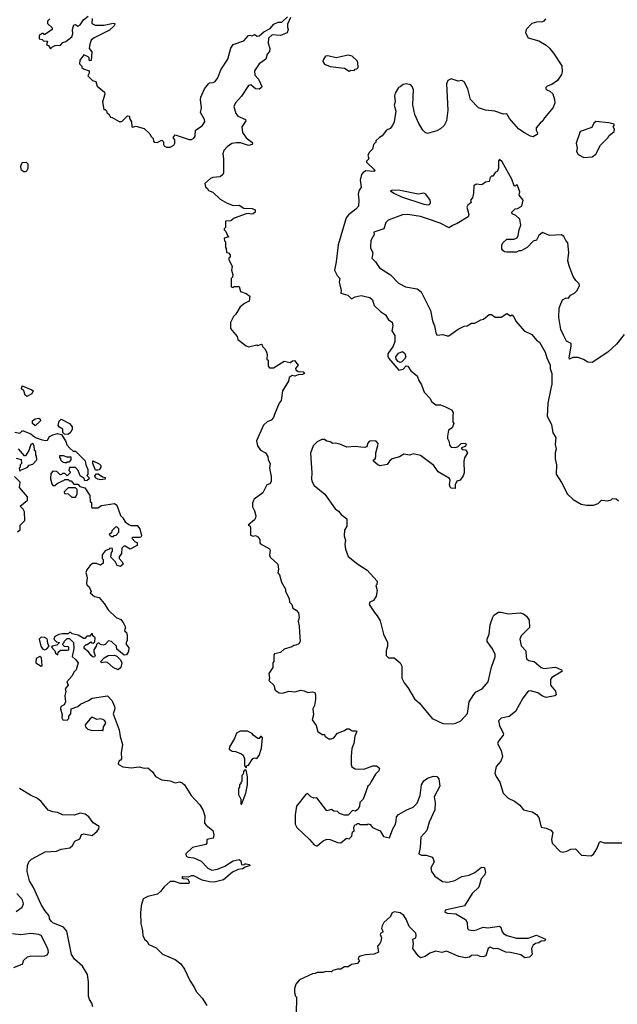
# Model space of a CAD drawing. Extents: x 2323203 to 2567568, y 883585 to 1022917.
# Tile 69 of 256: x 2455255 to 2460296, y 964955 to 973257. Entities that reach past the tile are written whole.
import ezdxf

# ---------------------------------------------------------------- set-up
doc = ezdxf.new("R2010")
doc.units = 0

msp = doc.modelspace()

# ---------------------------------------------------------------- linework, layer by layer
at = {"layer": '0CON10XD'}
for points in [[(2455510, 973265), (2455490, 973245), (2455490, 973225), (2455528.3, 973188.3), (2455530, 973175), (2455465, 973130), (2455455, 973140), (2455445, 973140), (2455420, 973125), (2455420, 973095), (2455445, 973090), (2455455, 973080), (2455490, 973075), (2455480, 973045), (2455498.3, 973038.3), (2455515, 973010), (2455531.7, 973028.3), (2455555, 973040), (2455598.3, 973041.7), (2455620, 973065), (2455645, 973072.5), (2455695, 973112.5), (2455703, 973137), (2455700, 973175), (2455712.5, 973215), (2455725, 973217.5), (2455745, 973202.5), (2455765, 973212.5), (2455794.3, 973255.7), (2455832.3, 973287.7)], [(2455867, 973267), (2455863.6, 973223.6), (2455891.7, 973211.7), (2455965, 973210), (2456045, 973228.8), (2456057.5, 973225), (2456056.7, 973216.7), (2456051.2, 973205), (2456010.9, 973169.1), (2455882.5, 973105), (2455856.4, 973083.6), (2455845, 973050), (2455841.2, 973015), (2455862.5, 972985), (2455858.3, 972911.7), (2455845, 972910), (2455840, 972915), (2455840, 972935), (2455833, 972943), (2455795, 972960), (2455762.5, 972915), (2455760, 972885), (2455780, 972865), (2455780, 972855), (2455791.7, 972841.7), (2455840, 972825), (2455840, 972805), (2455830, 972785), (2455870, 972745), (2455896.4, 972736.4), (2455907, 972697), (2455970, 972645), (2455971.7, 972628.3), (2455952.5, 972565), (2455965, 972500), (2455975, 972500), (2455988.3, 972488.3), (2455990, 972475), (2456008.3, 972458.3), (2456020, 972435), (2456035, 972432.5), (2456095, 972400), (2456115, 972400), (2456163, 972447), (2456180, 972445), (2456180, 972425), (2456197, 972397), (2456200, 972355), (2456205, 972350), (2456235, 972360), (2456305, 972340), (2456352.5, 972295), (2456360, 972275), (2456380, 972255), (2456382.5, 972232.5), (2456390, 972225), (2456415, 972222.5), (2456455, 972240), (2456467.5, 972227.5), (2456467.5, 972205), (2456473.9, 972193.9), (2456493, 972183), (2456525, 972183.3), (2456555, 972200), (2456562.5, 972215), (2456562.5, 972245), (2456550, 972265), (2456565, 972286.7), (2456685, 972247.5), (2456705, 972247.5), (2456725, 972257.5), (2456736, 972275), (2456737.5, 972325), (2456795, 972363.3), (2456816.2, 972395), (2456813.3, 972415), (2456781.2, 972475), (2456788, 972515), (2456778.8, 972585), (2456783.8, 972605), (2456815, 972673.3), (2456846.7, 972715), (2456856.1, 972723.9), (2456887, 972727), (2456905, 972736.2), (2456925, 972766.2), (2456952, 972835), (2457011.9, 972925), (2457035, 973016.7), (2457055, 973048.8), (2457145, 973077.5), (2457185, 973124), (2457196.7, 973126.7), (2457215, 973120), (2457235, 973132.5), (2457258.8, 973118.8), (2457275, 973122), (2457314.6, 973155.4), (2457366.8, 973183.2), (2457399.5, 973220.5), (2457435, 973236.7), (2457465, 973237.5), (2457515, 973282.5)], [(2457540, 973275), (2457515, 973220), (2457513.8, 973195), (2457520, 973175), (2457510, 973145), (2457455, 973124.3), (2457385, 973129.4), (2457355, 973101.2), (2457349.7, 973059.7), (2457365.6, 973015), (2457361.7, 972988.3), (2457342.5, 972967.5), (2457330, 972925), (2457274.2, 972885.8), (2457235.8, 972825), (2457238, 972788), (2457268.8, 972755), (2457296.9, 972695), (2457295, 972684), (2457275, 972670), (2457245, 972674.2), (2457205, 972706.7), (2457185, 972702.5), (2457126.8, 972613.2), (2457074.4, 972555.6), (2457060, 972525), (2457079.2, 972465), (2457094, 972445), (2457160, 972415), (2457161.2, 972405), (2457128, 972355), (2457134.3, 972305), (2457165, 972262), (2457213.3, 972225), (2457220, 972215), (2457216.7, 972205), (2457183.9, 972196.1), (2457117.9, 972217.9), (2457085, 972220), (2457045, 972212.5), (2457005, 972185.8), (2456977.5, 972155), (2456968, 972125), (2456974.2, 972085), (2456973.6, 971966.4), (2456968.8, 971951.2), (2456945, 971932.5), (2456885, 971927.5), (2456865, 971917.5), (2456817.5, 971875), (2456822.5, 971845), (2456836.4, 971836.4), (2456847, 971817), (2456883, 971803), (2456945, 971742.5), (2457005, 971710), (2457055, 971691.2), (2457105, 971693.3), (2457145, 971668.8), (2457215, 971666.2), (2457242.5, 971652.5), (2457242.5, 971635), (2457225, 971620), (2457207, 971617), (2457185, 971623.3), (2457165, 971618.8), (2457065, 971582.5), (2457035, 971560), (2456991.7, 971558.3), (2456990, 971505), (2456980, 971495), (2456980, 971485), (2456995, 971470)], [(2459691.2, 973265), (2459676.7, 973245), (2459665, 973240), (2459615, 973236.7), (2459574, 973225), (2459526, 973175), (2459522.9, 973145), (2459545, 973104.2), (2459635, 973077.8), (2459695, 973043.3), (2459725, 973016.9), (2459758.6, 972975), (2459827, 972867), (2459831.7, 972818.3), (2459825.9, 972794.1), (2459792, 972745), (2459745, 972710), (2459705, 972696.7), (2459692.5, 972685), (2459692.5, 972675), (2459702.5, 972665), (2459725.8, 972655.8), (2459752.7, 972632.7), (2459766.2, 972585), (2459768, 972555), (2459755, 972516.7), (2459680.9, 972429.1), (2459666.8, 972403.2), (2459644.1, 972385.9), (2459612.5, 972345), (2459612.5, 972325), (2459623, 972303), (2459620.7, 972289.3), (2459585, 972269.2), (2459565, 972274.4), (2459514.4, 972304.4), (2459464.6, 972335), (2459386.4, 972425), (2459365, 972464.2), (2459335, 972459.4), (2459264.2, 972485.8), (2459185, 972494.6), (2459124.8, 972514.8), (2459056.6, 972585), (2459035, 972674), (2459005, 972734.3), (2458985, 972743.1), (2458955, 972738.6), (2458895, 972758.5), (2458866, 972745), (2458854.6, 972715), (2458866, 972495), (2458855.4, 972404.6), (2458835.8, 972365), (2458805, 972336.7), (2458775, 972320), (2458695, 972296.7), (2458675, 972306.7), (2458655, 972326.7), (2458622.1, 972382.1), (2458588, 972458), (2458570, 972535), (2458575, 972607.5), (2458578, 972665), (2458565, 972692.5), (2458555, 972706.7), (2458516.4, 972716.4), (2458488.3, 972711.7), (2458465, 972690), (2458450, 972685), (2458423, 972637), (2458417.5, 972615), (2458422.5, 972565), (2458413.3, 972535), (2458427.5, 972485), (2458412.5, 972395), (2458400, 972365), (2458379.3, 972340.7), (2458350, 972325), (2458313, 972277), (2458290, 972265), (2458260, 972235), (2458260, 972225), (2458240, 972205), (2458230, 972165), (2458205, 972140), (2458192.5, 972115), (2458200, 972085), (2458180, 972065), (2458180, 972055), (2458252.5, 971985), (2458243, 971977), (2458175, 971981.5), (2458151.8, 971968.2), (2458139.2, 971950.8), (2458128.2, 971905), (2458134, 971846), (2458116.2, 971815), (2458110, 971785), (2458115.7, 971734.3), (2458112, 971685), (2458091.7, 971658.3), (2458029.5, 971610.5), (2458010, 971585), (2457942, 971358), (2457925.8, 971214.2), (2457909.7, 971145), (2457931.5, 971101.5), (2457954.2, 971075), (2457949.4, 971045), (2457967, 970973), (2457965, 970950), (2458023.6, 970933.6), (2458055, 970903.3), (2458085, 970920), (2458135, 970931.2), (2458207.5, 970915), (2458230, 970895), (2458245, 970846.7), (2458297.6, 970797.6), (2458339.7, 970769.7), (2458365, 970727.5), (2458397.1, 970707.1), (2458402.5, 970675), (2458393.3, 970635), (2458418.8, 970595), (2458420, 970545), (2458406.7, 970505), (2458360.8, 970439.2), (2458359.5, 970419.5), (2458369.7, 970399.7), (2458451.8, 970301.8), (2458490.4, 970309.6), (2458515, 970338.5), (2458529.4, 970335), (2458554.2, 970295), (2458607.5, 970255), (2458620.8, 970215), (2458645, 970177.5), (2458665.7, 970115.7), (2458713.3, 970065), (2458732.5, 970035), (2458765, 970010), (2458805, 970010), (2458847.5, 969992.5), (2458896.1, 969966.1), (2458912.5, 969945), (2458907.5, 969915), (2458910, 969865), (2458917, 969853), (2458902.5, 969815), (2458872.5, 969795), (2458862.5, 969745), (2458862.5, 969725), (2458876.4, 969696.4), (2458879.3, 969669.3), (2458895, 969652.5), (2458935, 969650), (2458953, 969657), (2458980, 969685), (2459015, 969687.5), (2459022.5, 969675), (2459015, 969660), (2458980, 969645), (2458993, 969633), (2459015, 969630), (2459032.5, 969605), (2459008.3, 969561.7), (2459001.2, 969535), (2459003.3, 969435), (2458995, 969410), (2458970, 969375), (2458943, 969367), (2458927.5, 969335), (2458927, 969303), (2458895, 969307.5), (2458887.5, 969315), (2458881.2, 969335), (2458886.7, 969375), (2458879.3, 969389.3), (2458785, 969446), (2458747, 969497), (2458635, 969582.5), (2458575, 969596), (2458545, 969586.2), (2458495, 969593.8), (2458457.7, 969572.3), (2458397.5, 969555), (2458374.1, 969535.9), (2458353.6, 969506.4), (2458295, 969496.7), (2458275, 969502.5), (2458240, 969535), (2458240, 969545), (2458252.5, 969555), (2458260, 969575), (2458260, 969605), (2458277, 969667), (2458277.5, 969685), (2458260, 969705), (2458205, 969703.3), (2458190, 969685), (2458187, 969663), (2458180, 969655), (2458165, 969650), (2458133, 969653), (2458085, 969657.5), (2458015, 969652.5), (2457955, 969677.5), (2457915, 969687.5), (2457895, 969682.5), (2457875, 969697.5), (2457845, 969702.5), (2457825, 969717.5), (2457803, 969717), (2457765, 969697.5), (2457730, 969665), (2457707, 969603), (2457720, 969435), (2457715.7, 969385), (2457719.2, 969365), (2457738.3, 969328.3), (2457830, 969255), (2457915, 969132.5), (2457945, 969112.5), (2457967.5, 969085), (2458015, 969047.5), (2458014.3, 968985.7), (2457995.8, 968954.2), (2457992, 968905), (2458003.8, 968865), (2457998, 968835), (2458003.4, 968793.4), (2458025, 968731.2), (2458107, 968667), (2458185, 968616.2), (2458271.7, 968521.7), (2458267.5, 968495), (2458260, 968485), (2458270, 968445), (2458261.2, 968395), (2458239.3, 968360.7), (2458207.5, 968345), (2458202.5, 968325), (2458248.6, 968258.6), (2458271.4, 968231.4), (2458295, 968187.5), (2458323.8, 968075), (2458357.5, 968005), (2458358, 967975), (2458346, 967935), (2458346.2, 967895), (2458365, 967876.2), (2458415, 967876), (2458464, 967835), (2458477.1, 967805), (2458478.9, 967705), (2458497.1, 967665), (2458529.2, 967625), (2458585, 967532), (2458628, 967495), (2458733.3, 967365), (2458825, 967324), (2458905, 967320), (2458935, 967326), (2458975, 967345.7), (2459032.4, 967407.6), (2459046.9, 967505), (2459085, 967567.8), (2459105, 967589.5), (2459157.1, 967615), (2459205.5, 967675), (2459235, 967796.7), (2459266.7, 967885), (2459265.6, 967905), (2459242.7, 967952.7), (2459197.5, 968015), (2459199.2, 968035), (2459215.8, 968075), (2459223.1, 968155), (2459245, 968220), (2459255, 968236), (2459295, 968261.4), (2459315, 968262.5), (2459375, 968248.6), (2459475.8, 968255.8), (2459505, 968246.2), (2459528.8, 968228.8), (2459553.8, 968193.8), (2459555, 968133.3), (2459485, 968061.4), (2459472.9, 968035), (2459486.2, 967976.2), (2459523.8, 967935), (2459526.2, 967885), (2459533.3, 967865), (2459550, 967855), (2459595, 967846), (2459655, 967795.6), (2459675, 967786.9), (2459775, 967797.1), (2459826.2, 967775), (2459830, 967765), (2459820, 967755), (2459745, 967711.1), (2459732.7, 967695), (2459733.1, 967645), (2459774.5, 967594.5), (2459781.2, 967565), (2459770, 967555), (2459695, 967542.7), (2459665, 967552.2), (2459625, 967581.4), (2459565, 967598.5), (2459545, 967595.6), (2459497.8, 967535), (2459438.5, 967425), (2459385, 967381.5), (2459315, 967368.5), (2459294.6, 967345), (2459303.3, 967305), (2459335.6, 967235), (2459334.3, 967225), (2459294.4, 967175), (2459285.6, 967155), (2459315.4, 967095), (2459327.9, 967045), (2459313.6, 967005), (2459275, 966958.8), (2459264.3, 966905), (2459274, 966875), (2459305, 966827.5), (2459331.9, 966735), (2459375, 966692.5), (2459427.6, 966667.6), (2459473.4, 966633.4), (2459504.5, 966594.5), (2459578.2, 966578.2), (2459614.5, 966554.5), (2459635, 966530), (2459655, 966447.5), (2459695, 966441.2), (2459734.1, 966424.1), (2459753.3, 966405), (2459742, 966345), (2459746.7, 966315), (2459815, 966242.5), (2459835, 966237.5), (2459870, 966245), (2459905, 966262.5), (2459943, 966267), (2459995, 966212.5), (2460075, 966207.5), (2460095, 966220), (2460124.3, 966265.7), (2460145, 966322.5), (2460155, 966327.5), (2460185, 966317.5), (2460335, 966317.5)], [(2458035, 972822.5), (2458048.3, 972831.7), (2458075, 972830), (2458085, 972840), (2458098.3, 972841.7), (2458110, 972855), (2458107.5, 972895), (2458100.7, 972910.7), (2458059.5, 972949.5), (2458025, 972957.1), (2457925, 972936.2), (2457855, 972952.5), (2457835, 972950), (2457815, 972920), (2457813.3, 972905), (2457825, 972883.3), (2457875, 972862.5), (2457995, 972847.5), (2458035, 972822.5)], [(2460015, 972093.8), (2460085, 972100), (2460116.4, 972123.6), (2460155, 972200), (2460220, 972265), (2460223.6, 972276.4), (2460270, 972315), (2460272.5, 972335), (2460260, 972355), (2460270, 972365), (2460270, 972375), (2460225, 972388), (2460115, 972398), (2460097.5, 972385), (2460080.7, 972349.3), (2459982.5, 972315), (2459948.8, 972215), (2459957.5, 972175), (2459953.3, 972145), (2459965, 972120), (2460015, 972093.8)], [(2455305, 971977.5), (2455315, 971983.8), (2455327.5, 972005), (2455325, 972040), (2455311.7, 972051.7), (2455275, 972050), (2455262.5, 972025), (2455263.9, 971993.9), (2455288.3, 971978.3), (2455305, 971977.5)], [(2460355, 970602.5), (2460289.5, 970520.5), (2460215.9, 970454.1), (2460085, 970367.5), (2460048.3, 970368.3), (2460011.7, 970391.7), (2459965, 970407.5), (2459920.7, 970409.3), (2459894, 970394), (2459888.8, 970405), (2459906.9, 970503.1), (2459905.8, 970525.8), (2459867, 970547), (2459842.5, 970597.5), (2459820, 970645), (2459803.3, 970745), (2459806.7, 970825), (2459813.6, 970846.4), (2459832.5, 970895), (2459865, 970912.5), (2459885, 970910), (2459900, 970935), (2459935, 970952.5), (2459957.5, 970975), (2459977.5, 971015), (2459975, 971030), (2459947, 971057), (2459923, 971093), (2459890.7, 971180.7), (2459880, 971225), (2459886.7, 971295), (2459880, 971375), (2459862.5, 971395), (2459845, 971430), (2459825, 971442.5), (2459725, 971436.7), (2459665, 971462.5), (2459635, 971437.5), (2459615, 971397.5), (2459585, 971388.8), (2459535, 971337.5), (2459485, 971307.5), (2459465, 971307.5), (2459445, 971297.5), (2459365, 971297.5), (2459345, 971300), (2459330.7, 971310.7), (2459322.5, 971325), (2459322.5, 971355), (2459330, 971375), (2459363.3, 971406.7), (2459425, 971405.8), (2459451.2, 971418.8), (2459461.2, 971438.8), (2459468, 971485), (2459482, 971525), (2459473.8, 971575), (2459440, 971605), (2459410.5, 971620.5), (2459406.7, 971635), (2459435, 971662.5), (2459455, 971666), (2459490, 971685), (2459503.3, 971735), (2459468.3, 971778.3), (2459473.3, 971805), (2459455, 971860), (2459445, 971863.3), (2459435, 971852.5), (2459425, 971857.5), (2459405, 971912.5), (2459325, 972057.5), (2459301.7, 972078.3), (2459294.1, 972065.9), (2459294, 972005), (2459285, 971980), (2459265, 971970), (2459245, 971937.5), (2459235, 971937.5), (2459225, 971927.5), (2459215, 971893.3), (2459185, 971886.7), (2459154.1, 971865.9), (2459105, 971871.2), (2459085, 971857.5), (2459083.3, 971795), (2459073.6, 971756.4), (2459057.5, 971735), (2459062.5, 971715), (2459036.1, 971693.9), (2459026.7, 971675), (2459042.5, 971615), (2459037.5, 971595), (2458945, 971537.5), (2458905, 971522.5), (2458876.7, 971503.3), (2458802, 971542), (2458695, 971578.2), (2458635, 971596.6), (2458530, 971615), (2458485, 971611.2), (2458364.1, 971565.9), (2458343.9, 971546.1), (2458327.5, 971495), (2458242.5, 971465), (2458246.2, 971445), (2458217.5, 971395), (2458213.3, 971345), (2458215, 971330), (2458233.3, 971295), (2458227.5, 971257.5), (2458226.7, 971245), (2458255, 971216.7), (2458288.8, 971165), (2458382, 971105), (2458451.2, 971035), (2458508.8, 971005), (2458606.7, 970986.7), (2458641.7, 970961.7), (2458719.2, 970805), (2458736.6, 970716.6), (2458755.4, 970675.4), (2458766, 970616), (2458775, 970597.5), (2458825, 970602.5), (2458860.7, 970590.7), (2458875, 970592.5), (2458955, 970647.5), (2459005, 970672.5), (2459030, 970675), (2459065, 970697.5), (2459095, 970697.5), (2459145, 970727.5), (2459167, 970733), (2459215, 970770), (2459235, 970770), (2459265, 970747.5), (2459315, 970747.5), (2459365, 970780), (2459395, 970760), (2459408.3, 970768.3), (2459427, 970747), (2459440, 970715), (2459510, 970635), (2459575, 970602.5), (2459613.6, 970553.6), (2459639.3, 970539.3), (2459687.5, 970455), (2459702.5, 970405), (2459730, 970345), (2459730, 970315), (2459742.5, 970275), (2459743.3, 970185), (2459736.2, 970146.2), (2459710, 970025), (2459703.8, 969915), (2459740, 969845), (2459752.3, 969772.3), (2459776.2, 969735), (2459771.2, 969675), (2459780, 969635), (2459771.2, 969605), (2459772.5, 969555), (2459783.8, 969505), (2459780.8, 969425), (2459826.1, 969356.1), (2459877, 969257), (2459925, 969212.5), (2459990.7, 969170.7), (2460035, 969163.3)], [(2458702.7, 971697.3), (2458715, 971702.9), (2458721.3, 971715), (2458716.6, 971736.6), (2458680.3, 971785), (2458665, 971794.3), (2458615, 971786.9), (2458463.6, 971816.4), (2458400.4, 971819.6), (2458383.8, 971815), (2458410.5, 971795), (2458475, 971763.4), (2458665, 971700.9), (2458702.7, 971697.3)], [(2456995, 971470), (2457011.7, 971431.7), (2457020, 971425), (2456980, 971415), (2456983, 971393), (2456990, 971385), (2456990, 971335), (2456997, 971327), (2457000, 971295), (2457015, 971290), (2457030, 971275), (2457030, 971255), (2457020, 971245), (2457020, 971235), (2457047.5, 971175), (2457042.5, 971145), (2457052.5, 971105), (2457050, 971085), (2457040, 971075), (2457040, 971005), (2457055, 971000), (2457065, 971007.5), (2457107, 971007), (2457117.5, 970965), (2457165, 970947.5), (2457196.7, 970925), (2457190, 970885), (2457150, 970865), (2457113.6, 970836.4), (2457077.5, 970775), (2457057.5, 970755), (2457033.3, 970705), (2457033.9, 970653.9), (2457090, 970585), (2457095, 970560), (2457166.4, 970506.4), (2457185, 970497.5), (2457255, 970516.7), (2457265, 970510), (2457295, 970520), (2457300, 970515), (2457301.7, 970501.7), (2457325, 970480), (2457337.5, 970455), (2457342.5, 970435), (2457340, 970395), (2457350, 970385), (2457350, 970335), (2457363, 970323), (2457397, 970323), (2457485, 970376.7), (2457535, 970367.5), (2457555, 970380), (2457573, 970383), (2457602.5, 970345), (2457582.5, 970315), (2457583.9, 970303.9), (2457605, 970290), (2457645, 970287.5), (2457657.5, 970275), (2457640, 970265), (2457605, 970263.3), (2457575, 970250), (2457553.9, 970256.1), (2457529.3, 970240.7), (2457521.7, 970208.3), (2457472.7, 970127.3), (2457460, 970045), (2457443.3, 970025), (2457405, 969927.5), (2457395, 969902.5), (2457375, 969880), (2457343, 969867), (2457311.7, 969838.3), (2457253.3, 969705), (2457260, 969665), (2457286.4, 969626.4), (2457327.5, 969605), (2457347.5, 969575), (2457350, 969545), (2457367.5, 969515), (2457363.3, 969475), (2457377.5, 969405), (2457376.4, 969363.6), (2457365, 969342.5), (2457340, 969335), (2457305, 969267.5), (2457232.5, 969215), (2457226.4, 969203.6), (2457219.3, 969180.7), (2457219.3, 969149.3), (2457236.2, 969115), (2457246.7, 969075), (2457243, 969057), (2457235, 969040), (2457182.5, 968995), (2457195, 968990), (2457201.7, 968971.7), (2457200.7, 968910.7), (2457225, 968903.3), (2457245, 968907.5), (2457265, 968897.5), (2457280, 968875), (2457280, 968845), (2457287, 968837), (2457362.5, 968795), (2457367.5, 968785), (2457361.2, 968745), (2457366.4, 968726.4), (2457432.5, 968665), (2457437.5, 968625), (2457433, 968593), (2457446.7, 968575), (2457463.3, 968515), (2457497.5, 968455), (2457497.5, 968435), (2457527, 968377), (2457530, 968345), (2457550, 968325), (2457560, 968295), (2457588.3, 968278.3), (2457607.5, 968255), (2457612.5, 968215), (2457602.5, 968185), (2457612.5, 968145), (2457615, 968090), (2457620, 968015), (2457610, 967995), (2457585, 967982.5), (2457568.3, 967981.7), (2457551.7, 967968.3), (2457485, 967950), (2457455, 967922.5), (2457405, 967910), (2457397.5, 967895), (2457400, 967845), (2457390, 967835), (2457390, 967795), (2457357.5, 967745), (2457362.5, 967705), (2457357.5, 967685), (2457397.5, 967645), (2457410, 967605), (2457445, 967580), (2457471.7, 967578.3), (2457525, 967596.7), (2457575, 967590), (2457625, 967602.5), (2457655, 967597.5), (2457685, 967583.3), (2457725, 967588.8), (2457743.3, 967583.3), (2457750, 967565), (2457750, 967525), (2457742.5, 967475), (2457727.5, 967445), (2457733.3, 967395), (2457723.3, 967355), (2457756.7, 967305), (2457770, 967255), (2457805, 967230), (2457825, 967230), (2457830, 967215), (2457863, 967193), (2457886.4, 967193.6), (2457905, 967202.5), (2457935, 967242.5), (2457995, 967262.5), (2458015, 967277.5), (2458035, 967276.7), (2458060.7, 967260.7), (2458095, 967260), (2458100, 967255), (2458082.5, 967215), (2458072.5, 967155), (2458057, 967113), (2458050, 967045), (2458050, 966975), (2458056.4, 966956.4), (2458085, 966940), (2458115, 966938.8), (2458165, 966941.2), (2458235, 966966.7), (2458265, 966966.7), (2458290, 966945), (2458283.3, 966925), (2458255.7, 966894.3), (2458218.8, 966835), (2458206.7, 966805), (2458192.5, 966795), (2458173, 966737), (2458152.5, 966685), (2458123.8, 966656.2), (2458122.5, 966625), (2458109.3, 966600.7), (2458087, 966583), (2458061.7, 966588.3), (2458025, 966550), (2457995, 966550), (2457952.5, 966562.5), (2457935, 966580), (2457905, 966582.5), (2457885, 966597.5), (2457845, 966587.5), (2457760, 966695), (2457735, 966692.5), (2457710, 966705), (2457681.7, 966731.7), (2457665, 966722.5), (2457590.6, 966625), (2457577.3, 966552.7), (2457578, 966475), (2457594, 966445), (2457700, 966345), (2457738.8, 966298.8), (2457755, 966290), (2457765, 966292), (2457815, 966332.5), (2457845, 966346.2), (2457874.1, 966344.1), (2457935, 966320), (2457965, 966317.5), (2458013, 966357), (2458035, 966350), (2458057, 966373), (2458061.7, 966408.3), (2458077.5, 966415), (2458072.5, 966445), (2458081.7, 966468.3), (2458095, 966470), (2458105, 966480), (2458115, 966480), (2458125, 966470), (2458185, 966470), (2458195, 966477.5), (2458211.7, 966471.7), (2458230, 966445), (2458296.4, 966416.4), (2458325, 966370), (2458375, 966360), (2458403.3, 966435), (2458425.8, 966475), (2458429.3, 966500.7), (2458433.3, 966535), (2458450, 966555), (2458520, 966595), (2458575, 966618), (2458608, 966652), (2458634.4, 966715), (2458645.6, 966805), (2458665, 966838.6), (2458695, 966862.5), (2458745, 966880), (2458772.5, 966875), (2458790, 966855), (2458798.8, 966795), (2458750.8, 966705), (2458759.1, 966655), (2458755.6, 966595), (2458709.1, 966490.9), (2458688.3, 966421.7), (2458638, 966365), (2458634.2, 966275.8), (2458622.5, 966225), (2458643.6, 966213.6), (2458685, 966212.5), (2458736.4, 966196.4), (2458750, 966155), (2458723.3, 966105), (2458730, 966075), (2458757.5, 966035), (2458820.9, 965990.9), (2458865.6, 965984.4), (2458925, 966000), (2458985, 966032), (2459045.8, 966044.2), (2459093.2, 966066.8), (2459149.3, 966110.7), (2459175, 966107.5), (2459183.3, 966065), (2459176.1, 966043.9), (2459146.4, 966013.6), (2459127.3, 965942.7), (2459071.7, 965888.3), (2459007.5, 965785), (2458845, 965747.5), (2458841.7, 965731.7), (2458865, 965722.5), (2458935, 965716.7), (2459015, 965670), (2459030, 965645), (2459031.2, 965595), (2459045, 965584), (2459081.7, 965578.3), (2459107.3, 965582.7), (2459165, 965606.7), (2459205, 965598.8), (2459303, 965613), (2459312.5, 965605), (2459323.8, 965565), (2459335, 965551.2), (2459365, 965536.2), (2459445, 965513.8), (2459545, 965513.8), (2459615, 965537.5), (2459690, 965505), (2459685, 965490), (2459655, 965487.5), (2459635, 965473.3), (2459605, 965468.8), (2459586.7, 965455), (2459573.3, 965425), (2459576.7, 965375), (2459555, 965352.5), (2459515, 965347.5), (2459483.3, 965373.3), (2459395, 965392), (2459355, 965396), (2459287.5, 965425), (2459253.9, 965423.9), (2459225, 965436.2), (2459206.7, 965425), (2459186.7, 965365), (2459165, 965355.8), (2459138, 965358), (2459115, 965368), (2459065, 965366), (2459048, 965352), (2459015, 965345.7), (2458959.1, 965359.1), (2458855, 965404), (2458815, 965391.9), (2458765.6, 965404.4), (2458715, 965386.2), (2458675, 965356.7), (2458635, 965346.7), (2458615, 965362.5), (2458572, 965425), (2458575.7, 965465), (2458570, 965505), (2458596.2, 965515), (2458600, 965535), (2458595.7, 965555), (2458540, 965610), (2458515, 965673.3), (2458495, 965703.8), (2458465, 965725.8), (2458415, 965736), (2458395, 965722.5), (2458382.5, 965695), (2458327.5, 965645), (2458312.3, 965617.7), (2458308, 965595), (2458320, 965565), (2458300, 965555), (2458296.7, 965545), (2458306.2, 965515), (2458300, 965485), (2458293.6, 965466.4), (2458272.5, 965445), (2458282.5, 965395), (2458245, 965378.8), (2458171.7, 965371.7), (2458128.3, 965361.7), (2458111.7, 965348.3), (2458110, 965335), (2458120, 965325), (2458105, 965300), (2458055, 965290), (2458025, 965270), (2457995, 965270), (2457965, 965250), (2457935, 965250), (2457895, 965240), (2457885, 965230), (2457835, 965232.5), (2457815, 965222.5), (2457765, 965222.5), (2457746.4, 965213.6), (2457725, 965212.5), (2457615, 965160), (2457583.9, 965126.1), (2457573.3, 965085), (2457572.5, 965055), (2457580, 965025), (2457590, 965015), (2457587.5, 964875)], [(2458465, 970365.3), (2458446.6, 970375), (2458431.7, 970395), (2458426.4, 970415), (2458450, 970445), (2458485, 970460), (2458503.4, 970443.4), (2458510.9, 970415), (2458501.8, 970395), (2458475, 970368.9), (2458465, 970365.3)], [(2455315, 970080), (2455301.7, 970091.7), (2455288.3, 970128.3), (2455270, 970145), (2455275, 970170), (2455357, 970137), (2455367, 970127), (2455356.4, 970103.6), (2455315, 970080)], [(2455385, 969832.5), (2455363, 969853), (2455362.5, 969875), (2455385, 969892.5), (2455417, 969897), (2455428.3, 969888.3), (2455430, 969875), (2455385, 969832.5)], [(2455665, 969760), (2455631.7, 969761.7), (2455620, 969775), (2455617.5, 969805), (2455590.7, 969820.7), (2455580, 969835), (2455588.3, 969871.7), (2455605, 969890), (2455673.6, 969853.6), (2455697.5, 969825), (2455696.7, 969803.3), (2455685, 969780), (2455665, 969760)], [(2455215, 969780), (2455255, 969770), (2455275, 969790), (2455285, 969790), (2455350, 969765), (2455367, 969747), (2455395, 969732.5), (2455445, 969713.3), (2455475, 969710), (2455488.3, 969711.7), (2455507, 969743), (2455533, 969757), (2455575, 969767.5), (2455608.3, 969758.3), (2455645, 969700), (2455653, 969673), (2455680.7, 969640.7), (2455705, 969620), (2455725, 969620), (2455807, 969537), (2455813, 969503), (2455830, 969465), (2455830, 969425), (2455820, 969415), (2455838.3, 969398.3), (2455840, 969385), (2455825, 969372.5), (2455805, 969370), (2455798.3, 969388.3), (2455765, 969410), (2455747.5, 969455), (2455725, 969480), (2455675, 969480), (2455670, 969455), (2455680, 969445), (2455680, 969435), (2455655, 969410), (2455635, 969430), (2455615, 969430), (2455608.3, 969421.7), (2455595, 969420), (2455568.3, 969448.3), (2455535, 969450), (2455518.3, 969431.7), (2455513.8, 969385), (2455525, 969342.5), (2455535, 969330), (2455551.7, 969328.3), (2455570, 969345), (2455615, 969370), (2455628.3, 969371.7), (2455635, 969380), (2455665, 969380), (2455675, 969370), (2455688.3, 969368.3), (2455711.7, 969341.7), (2455745, 969340), (2455761.7, 969321.7), (2455805, 969310), (2455847.5, 969245), (2455850, 969195), (2455860, 969185), (2455860, 969145), (2455865, 969140), (2455915, 969140), (2455945, 969160), (2456055, 969176.7), (2456073.3, 969163.3)], [(2455225, 969560), (2455268.3, 969548.3), (2455270, 969515), (2455260, 969505), (2455260, 969485), (2455250, 969475), (2455255, 969450), (2455261.7, 969458.3), (2455318.3, 969481.7), (2455335, 969500), (2455365, 969510), (2455400, 969545), (2455397, 969577), (2455390, 969585), (2455390, 969615), (2455380, 969625), (2455377.5, 969665), (2455365, 969682.5), (2455347.5, 969675), (2455332.5, 969625), (2455305, 969580), (2455295, 969580), (2455245, 969640)], [(2455645, 969520), (2455655, 969530), (2455675, 969530), (2455690, 969545), (2455688.3, 969568.3), (2455655, 969567.5), (2455625, 969580), (2455591.7, 969578.3), (2455590, 969565), (2455600, 969555), (2455600, 969545), (2455615, 969530), (2455645, 969520)], [(2455915, 969457.5), (2455895, 969460), (2455872.5, 969515), (2455871.7, 969538.3), (2455925, 969512.5), (2455938.3, 969498.3), (2455940, 969485), (2455925, 969462.5), (2455915, 969457.5)], [(2455235, 968940), (2455260, 968955), (2455260, 968995), (2455297.5, 969035), (2455296.4, 969106.4), (2455285, 969130), (2455260, 969155), (2455320, 969205), (2455320, 969235), (2455253.3, 969313.3), (2455258.3, 969358.3), (2455210, 969405)], [(2455935, 969377.5), (2455915, 969382.5), (2455893.6, 969393.6), (2455888.3, 969411.7), (2455903, 969427), (2455917, 969427), (2455953, 969403), (2455976.4, 969396.4), (2455975, 969382.5), (2455935, 969377.5)], [(2455725, 969230), (2455740, 969255), (2455740, 969295), (2455725, 969310), (2455665, 969310), (2455630, 969275), (2455631.7, 969261.7), (2455665, 969260), (2455695, 969230), (2455725, 969230)], [(2460035, 969163.3), (2460095, 969163.8), (2460135, 969177.5), (2460163, 969207), (2460215, 969200), (2460245, 969210), (2460255, 969220), (2460287, 969217), (2460305, 969200)], [(2456073.3, 969163.3), (2456106.4, 969076.4), (2456125, 969057.5), (2456143.6, 969023.6), (2456175, 969000), (2456193.6, 968993.6), (2456245, 968993.3), (2456267.5, 968965), (2456282.5, 968905), (2456276.4, 968893.6), (2456265, 968890), (2456205, 968890), (2456200, 968885), (2456230, 968855), (2456245, 968850), (2456245, 968822.5), (2456186.4, 968793.6), (2456145, 968817.5), (2456133, 968817), (2456115, 968800), (2456112.5, 968755), (2456093.3, 968726.7), (2456092.5, 968715), (2456120, 968685), (2456126.7, 968665), (2456105, 968646.7), (2456076.7, 968655), (2456059.3, 968689.3), (2456022.5, 968725), (2456030, 968765), (2456037.5, 968775), (2456038.3, 968798.3), (2456015, 968800), (2456008.3, 968791.7), (2455975, 968780), (2455950, 968745), (2455950, 968715), (2455960, 968705), (2455957.5, 968675), (2455935, 968657.5), (2455901.7, 968671.7), (2455868.3, 968671.7), (2455846.7, 968653.3), (2455821.7, 968618.3), (2455812.5, 968595), (2455823.3, 968555), (2455817.5, 968505), (2455821.7, 968491.7), (2455840, 968475), (2455857.5, 968435), (2455850, 968425), (2455885, 968392.5), (2455925, 968383.8), (2455967.1, 968335), (2456001.7, 968281.7), (2456067.6, 968217.6), (2456108.8, 968198.8), (2456127.5, 968175), (2456146.2, 968133.8), (2456140, 968105), (2456155, 968090), (2456162.5, 968065), (2456160, 968025), (2456150, 967995), (2456175, 967960), (2456171.2, 967928.8), (2456155, 967902.5), (2456135, 967900), (2456075, 967950), (2456070, 967975), (2456030, 968015), (2456005, 968020), (2455975, 967990), (2455957, 967983), (2455935, 967990), (2455925, 968000), (2455915, 968000), (2455901.7, 967988.3), (2455900, 967975), (2455880, 967945), (2455880, 967925), (2455892.5, 967895), (2455886.4, 967883.6), (2455875, 967881.2), (2455856.7, 967895), (2455836.4, 967926.4), (2455797.5, 967955), (2455798.3, 967971.7), (2455815, 967990), (2455825, 967990), (2455855, 968010), (2455861.7, 968001.7), (2455875, 968000), (2455888.3, 968011.7), (2455890, 968045), (2455871.7, 968061.7), (2455868.3, 968078.3), (2455861.7, 968078.3), (2455845, 968060), (2455821.7, 968058.3), (2455805, 968040), (2455795, 968040), (2455747, 968067), (2455698.3, 968078.3), (2455685, 968090), (2455675, 968090), (2455665, 968080), (2455615, 968080), (2455585, 968072.5), (2455552.5, 968055), (2455543.9, 968033.9), (2455565, 968012.5), (2455590, 968005), (2455567, 967983), (2455530, 967975), (2455523, 967967), (2455550, 967935), (2455557.5, 967915), (2455577, 967903), (2455580, 967925), (2455598.3, 967941.7), (2455655, 967940), (2455670, 967945), (2455670, 967965), (2455665, 967970), (2455631.7, 967971.7), (2455620, 967985), (2455620, 967995), (2455630, 968005), (2455630, 968015), (2455655, 968040), (2455675, 968040), (2455707.5, 968005), (2455710, 967955), (2455696.7, 967886.7), (2455729.5, 967859.5), (2455747.5, 967835), (2455730, 967775), (2455710, 967755), (2455696.4, 967723.6), (2455653.3, 967675), (2455662.5, 967645), (2455637.5, 967615), (2455643.3, 967595), (2455636.2, 967555), (2455642, 967505), (2455629.5, 967480.5), (2455602.5, 967465), (2455600, 967445), (2455613.3, 967395), (2455610.7, 967370.7), (2455620, 967355), (2455655, 967350), (2455670, 967365), (2455670, 967385), (2455687.5, 967405), (2455690, 967445), (2455745, 967466.7), (2455767.5, 967485), (2455834.2, 967515.8), (2455865, 967537.5), (2455996.7, 967555), (2456033.8, 967515), (2456053.8, 967465), (2456056, 967445), (2456043.9, 967403.9), (2456095, 967270), (2456101.7, 967211.7), (2456122.5, 967145), (2456110, 967075), (2456113.3, 967025), (2456105, 967012.5), (2456090, 967005), (2456085, 966980), (2456125, 966956.2), (2456195, 966950), (2456263.9, 966956.1), (2456305, 966946.7), (2456335, 966947.5), (2456373.9, 966913.9), (2456401.2, 966875), (2456455, 966848.1), (2456525, 966838.5), (2456565, 966822.5), (2456605, 966829.5), (2456625, 966822.2), (2456645.6, 966805), (2456702, 966715), (2456775, 966635.8), (2456799.4, 966595), (2456817.3, 966545), (2456813.1, 966483.1), (2456827.5, 966465), (2456885, 966420.8), (2456893.8, 966385), (2456887.1, 966355), (2456834, 966346), (2456833.5, 966315), (2456825, 966303.1), (2456712.4, 966277.6), (2456657.1, 966225), (2456658, 966205), (2456675.5, 966195.5), (2456725, 966190.4), (2456785, 966160.8), (2456842.2, 966102.2), (2456875, 966086.7), (2456924.4, 966095.6), (2456985, 966120), (2457055, 966165.8), (2457105, 966176.7), (2457120, 966165), (2457125, 966132.5), (2457145, 966130), (2457155, 966140), (2457165, 966140), (2457190, 966135), (2457200, 966125), (2457157.5, 966112.5), (2457135, 966096.7), (2457098.3, 966091.7), (2457050.2, 966069.8), (2456975, 966004), (2456895.8, 965984.2), (2456855, 965987.1), (2456795, 966001.3), (2456725, 966038.5), (2456701.7, 966038.3), (2456675, 966026.2), (2456630.5, 966029.5), (2456622.5, 966025), (2456632.5, 966015), (2456665, 966013.3), (2456675, 966007.5), (2456684.2, 965985), (2456680.8, 965975), (2456607.5, 965975), (2456561.7, 965991.7), (2456525, 965991.6), (2456473.1, 965946.9), (2456442.5, 965905), (2456417.4, 965882.6), (2456335, 965863.9), (2456295.7, 965844.3), (2456278.4, 965785), (2456273.1, 965725), (2456276.3, 965636.3), (2456291.2, 965575), (2456292.5, 965535), (2456307.5, 965505), (2456330, 965485), (2456345, 965460), (2456405, 965432.5), (2456458.9, 965378.9), (2456565, 965331.5), (2456612.9, 965295), (2456645, 965250), (2456689.4, 965155), (2456730, 965095), (2456743, 965063), (2456795, 965006.2), (2456834.2, 964945)], [(2456045, 968900), (2456051.7, 968908.3), (2456068.3, 968911.7), (2456090, 968935), (2456090, 968965), (2456075, 968980), (2456061.7, 968978.3), (2456031.7, 968948.3), (2456028.3, 968931.7), (2456010, 968915), (2456025, 968900), (2456045, 968900)], [(2455465, 967942.5), (2455485, 967953.3), (2455502.5, 967975), (2455493.3, 967995), (2455490, 968025), (2455485.9, 968035.9), (2455465, 968047.5), (2455435, 968050), (2455420, 968035), (2455432.5, 967975), (2455450.7, 967950.7), (2455465, 967942.5)], [(2455435, 967807.5), (2455445, 967810), (2455437.5, 967877.5), (2455425, 967887.5), (2455395, 967870), (2455390, 967835), (2455435, 967807.5)], [(2456085, 967774.3), (2456042.5, 967795), (2455995, 967836.7), (2455975, 967840), (2455945, 967833.3), (2455940, 967845), (2455967.5, 967875), (2456000, 967895), (2456055, 967897.5), (2456075, 967890), (2456105, 967860), (2456117.5, 967835), (2456108.8, 967795), (2456085, 967774.3)], [(2455955, 967262.5), (2455960, 967265), (2455962.5, 967295), (2455980, 967325), (2455972.5, 967345), (2455955, 967356.7), (2455935, 967362.5), (2455905, 967357.5), (2455865, 967376.7), (2455845, 967360), (2455808.3, 967311.7), (2455810, 967295), (2455830, 967275), (2455866.4, 967263.6), (2455947.5, 967267.5), (2455955, 967262.5)], [(2457165, 966950), (2457171.7, 966968.3), (2457185, 966970), (2457222.3, 967027.7), (2457235, 967032.5), (2457255, 967027.5), (2457276.1, 967053.9), (2457293.8, 967115), (2457303, 967203), (2457295, 967212.5), (2457285, 967212.5), (2457275, 967197.5), (2457265, 967197.5), (2457223.6, 967223.6), (2457215, 967237.5), (2457177, 967257), (2457115, 967257.5), (2457085, 967240), (2457067.5, 967195), (2457023.3, 967125), (2457022.5, 967105), (2457048.3, 967088.3), (2457075, 967087.5), (2457127, 967067), (2457140, 967055), (2457150, 967025), (2457150, 966965), (2457165, 966950)], [(2457125, 966640), (2457162.5, 966735), (2457176.7, 966805), (2457176.4, 966873.6), (2457165, 966930), (2457151.7, 966928.3), (2457143, 966917), (2457140, 966895), (2457130, 966885), (2457130, 966835), (2457120, 966825), (2457120, 966815), (2457110, 966805), (2457110, 966785), (2457100, 966775), (2457100, 966725), (2457120, 966685), (2457120, 966645), (2457125, 966640)], [(2455872.8, 964935), (2455863.1, 964965), (2455842.3, 964995), (2455834.1, 965024.1), (2455836.2, 965145), (2455826.8, 965205), (2455785, 965275.6), (2455717.3, 965335), (2455690.8, 965375), (2455651.2, 965571.2), (2455624.1, 965604.1), (2455535, 965641.9), (2455520, 965655), (2455507.1, 965675), (2455502.3, 965702.3), (2455466, 965745), (2455435, 965795.8), (2455371.2, 965941.2), (2455338.1, 965995), (2455317.1, 966075), (2455320.5, 966125), (2455330.5, 966155), (2455355, 966179.5), (2455469.5, 966240.5), (2455564.6, 966245.4), (2455605, 966262.5), (2455677.5, 966275), (2455700, 966295), (2455720.7, 966329.3), (2455761.1, 966348.9), (2455775, 966386.7), (2455795, 966393.8), (2455865, 966378.8), (2455908.8, 966415), (2455922, 966435), (2455923.8, 966455), (2455875, 966484), (2455836.7, 966536.7), (2455807.3, 966557.3), (2455765, 966566.2), (2455715, 966549.2), (2455615, 966552.5), (2455575, 966573.3), (2455535, 966577.5), (2455495, 966592.5), (2455435.3, 966665.3), (2455405, 966690.6), (2455345, 966718.9), (2455254, 966775)], [(2455225, 965737.1), (2455276, 965775), (2455287.3, 965802.7), (2455278.5, 965835), (2455229.8, 965889.8)], [(2455203.9, 965266.1), (2455280, 965295), (2455287.5, 965325), (2455320, 965355), (2455355, 965362.5), (2455411.7, 965361.7), (2455467.3, 965362.7), (2455487, 965373), (2455497.8, 965392.2), (2455495.5, 965415), (2455479.1, 965455), (2455435, 965534.2), (2455415, 965544.4), (2455347.5, 965552.5), (2455265, 965540.6), (2455195, 965549.4)]]:
    msp.add_lwpolyline(points, dxfattribs=at)

doc.saveas('drawing.dxf')
